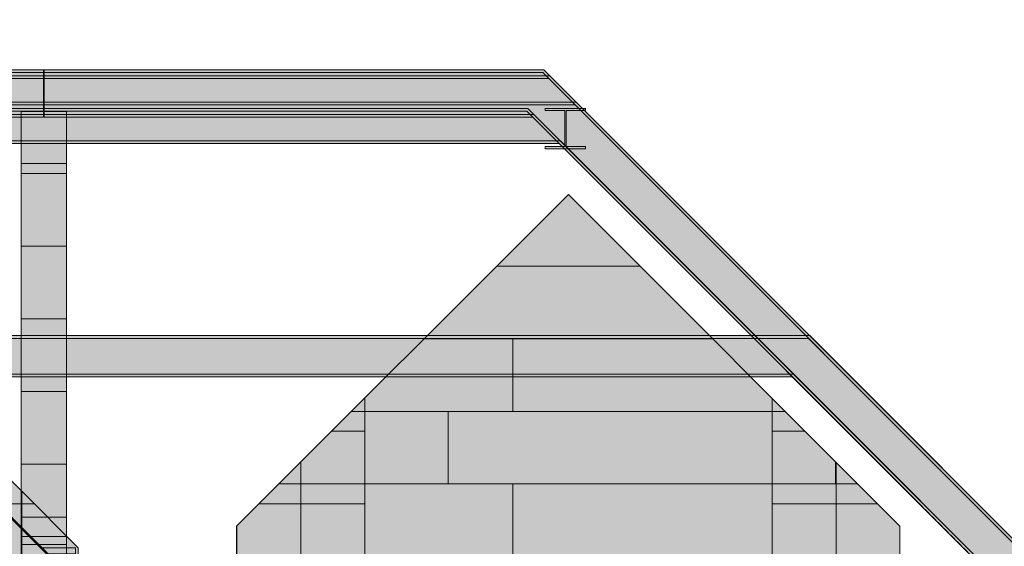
# Model space of a CAD drawing. Header units: millimetres. Extents: x -4049 to 37566, y -9915 to 31440.
# Tile 216 of 234: x 12434 to 18635, y 6490 to 9805. Entities that reach past the tile are written whole.
import ezdxf

# ---------------------------------------------------------------- set-up
doc = ezdxf.new("R2010")
doc.units = ezdxf.units.MM
doc.linetypes.add('DASHED', pattern=[1.524, 1.27, -0.254])
for name, color, linetype in [('FILL-C_9EB2DB', 7, 'Continuous'), ('FILL-EPS', 7, 'Continuous'), ('LINE-C_2E8C94', 7, 'Continuous'), ('LINE-C_337880', 7, 'Continuous'), ('LINE-STEEL', 7, 'Continuous'), ('LINE-STEEL-DASH', 7, 'DASHED')]:
    doc.layers.add(name, color=color, linetype=linetype)

msp = doc.modelspace()

# ---------------------------------------------------------------- hatches: boundary and pattern name
at = {"layer": 'FILL-C_9EB2DB', "true_color": 0x9eb2db}
h = msp.add_hatch(color=9, dxfattribs=at)
h.dxf.hatch_style = 1
h.paths.add_polyline_path([(6471.3, 6572.5), (6471.3, 6572.5), (9478, 9579.2), (12840.7, 6216.5), (12835.2, 6211), (9478, 9568.1), (6476.8, 6567)])
h = msp.add_hatch(color=9, dxfattribs=at)
h.dxf.hatch_style = 1
h.paths.add_polyline_path([(6471.3, 6572.5), (6471.3, 6572.5), (9478, 9579.2), (12840.7, 6216.5), (12835.2, 6211), (9478, 9568.1), (6476.8, 6567)])
h = msp.add_hatch(color=9, dxfattribs=at)
h.dxf.hatch_style = 1
h.paths.add_polyline_path([(6476.8, 6567), (9478, 9568.1), (12835.2, 6211), (12702.5, 6078.3), (9478, 9302.8), (6609.5, 6434.3)])
h = msp.add_hatch(color=9, dxfattribs=at)
h.dxf.hatch_style = 1
h.paths.add_polyline_path([(6476.8, 6567), (9478, 9568.1), (12835.2, 6211), (12702.5, 6078.3), (9478, 9302.8), (6609.5, 6434.3)])
h = msp.add_hatch(color=9, dxfattribs=at)
h.dxf.hatch_style = 1
h.paths.add_polyline_path([(6372.5, 9472.7), (6372.5, 9490), (12583.5, 9490), (12583.5, 9472.7)])
h = msp.add_hatch(color=9, dxfattribs=at)
h.dxf.hatch_style = 1
h.paths.add_polyline_path([(6372.5, 9472.7), (6372.5, 9490), (12583.5, 9490), (12583.5, 9472.7)])
h = msp.add_hatch(color=9, dxfattribs=at)
h.dxf.hatch_style = 1
h.paths.add_polyline_path([(12291, 9472.7), (12291, 9490), (15735.8, 9490), (19077.1, 6148.8), (19077.1, 6148.8), (19077.1, 6148.8), (19077.1, 6148.8), (19064.8, 6136.5), (15728.6, 9472.7)])
h = msp.add_hatch(color=9, dxfattribs=at)
h.dxf.hatch_style = 1
h.paths.add_polyline_path([(12291, 9490), (15735.8, 9490), (19077.1, 6148.8), (19077.1, 6148.8), (19077.1, 6148.8), (19077.1, 6148.8), (19064.8, 6136.5), (15728.6, 9472.7), (12291, 9472.7)])
h = msp.add_hatch(color=9, dxfattribs=at)
h.dxf.hatch_style = 1
h.paths.add_polyline_path([(12588.5, 9472.7), (12588.5, 9490), (15735.8, 9490), (19077.1, 6148.8), (19077.1, 6148.8), (19077.1, 6148.8), (19077.1, 6148.8), (19064.8, 6136.5), (15728.6, 9472.7)])
h = msp.add_hatch(color=9, dxfattribs=at)
h.dxf.hatch_style = 1
h.paths.add_polyline_path([(12588.5, 9490), (15735.8, 9490), (19077.1, 6148.8), (19077.1, 6148.8), (19077.1, 6148.8), (19077.1, 6148.8), (19064.8, 6136.5), (15728.6, 9472.7), (12588.5, 9472.7), (12588.5, 9490)])
h = msp.add_hatch(color=9, dxfattribs=at)
h.dxf.hatch_style = 1
h.paths.add_polyline_path([(6372.5, 9247), (6372.5, 9472.7), (12583.5, 9472.7), (12583.5, 9247)])
h = msp.add_hatch(color=9, dxfattribs=at)
h.dxf.hatch_style = 1
h.paths.add_polyline_path([(6372.5, 9472.7), (12583.5, 9472.7), (12583.5, 9247), (6372.5, 9247)])
h = msp.add_hatch(color=9, dxfattribs=at)
h.dxf.hatch_style = 1
h.paths.add_polyline_path([(6372.5, 9434.7), (6372.5, 9452), (12583.5, 9452), (12583.5, 9434.7)])
h = msp.add_hatch(color=9, dxfattribs=at)
h.dxf.hatch_style = 1
h.paths.add_polyline_path([(6372.5, 9434.7), (6372.5, 9452), (12583.5, 9452), (12583.5, 9434.7)])
h = msp.add_hatch(color=9, dxfattribs=at)
h.dxf.hatch_style = 1
h.paths.add_polyline_path([(6372.5, 9209), (6372.5, 9434.7), (12583.5, 9434.7), (12583.5, 9209)])
h = msp.add_hatch(color=9, dxfattribs=at)
h.dxf.hatch_style = 1
h.paths.add_polyline_path([(6372.5, 9434.7), (12583.5, 9434.7), (12583.5, 9209), (6372.5, 9209)])
h = msp.add_hatch(color=9, dxfattribs=at)
h.dxf.hatch_style = 1
h.paths.add_polyline_path([(12291, 9247), (12291, 9472.7), (15728.6, 9472.7), (19064.8, 6136.5), (18905.2, 5976.9), (15635.2, 9247)])
h = msp.add_hatch(color=9, dxfattribs=at)
h.dxf.hatch_style = 1
h.paths.add_polyline_path([(12291, 9472.7), (15728.6, 9472.7), (19064.8, 6136.5), (18905.2, 5976.9), (15635.2, 9247), (12291, 9247)])
h = msp.add_hatch(color=9, dxfattribs=at)
h.dxf.hatch_style = 1
h.paths.add_polyline_path([(12588.5, 9247), (12588.5, 9472.7), (15728.6, 9472.7), (19064.8, 6136.5), (18905.2, 5976.9), (15635.2, 9247)])
h = msp.add_hatch(color=9, dxfattribs=at)
h.dxf.hatch_style = 1
h.paths.add_polyline_path([(12588.5, 9472.7), (15728.6, 9472.7), (19064.8, 6136.5), (18905.2, 5976.9), (15635.2, 9247), (12588.5, 9247)])
h = msp.add_hatch(color=9, dxfattribs=at)
h.dxf.hatch_style = 1
h.paths.add_polyline_path([(12588.5, 9434.7), (12588.5, 9452), (15773.8, 9452), (19077.1, 6148.8), (19064.8, 6136.5), (15766.6, 9434.7), (12588.5, 9434.7)])
h = msp.add_hatch(color=9, dxfattribs=at)
h.dxf.hatch_style = 1
h.paths.add_polyline_path([(12588.5, 9452), (15773.8, 9452), (19077.1, 6148.8), (19064.8, 6136.5), (15766.6, 9434.7), (12588.5, 9434.7)])
h = msp.add_hatch(color=9, dxfattribs=at)
h.dxf.hatch_style = 1
h.paths.add_polyline_path([(12588.5, 9209), (12588.5, 9434.7), (15766.6, 9434.7), (19064.8, 6136.5), (18905.2, 5976.9), (15673.2, 9209)])
h = msp.add_hatch(color=9, dxfattribs=at)
h.dxf.hatch_style = 1
h.paths.add_polyline_path([(12588.5, 9434.7), (15766.6, 9434.7), (19064.8, 6136.5), (18905.2, 5976.9), (15673.2, 9209), (12588.5, 9209)])
h = msp.add_hatch(color=9, dxfattribs=at)
h.dxf.hatch_style = 1
h.paths.add_polyline_path([(6372.5, 9229.7), (6372.5, 9247), (12583.5, 9247), (12583.5, 9229.7)])
h = msp.add_hatch(color=9, dxfattribs=at)
h.dxf.hatch_style = 1
h.paths.add_polyline_path([(6372.5, 9229.7), (6372.5, 9247), (12583.5, 9247), (12583.5, 9229.7)])
h = msp.add_hatch(color=9, dxfattribs=at)
h.dxf.hatch_style = 1
h.paths.add_polyline_path([(12291, 9268.7), (12291, 9286), (15939.8, 9286), (19077.1, 6148.8), (19064.8, 6136.5), (15932.6, 9268.7), (12291, 9268.7)])
h = msp.add_hatch(color=9, dxfattribs=at)
h.dxf.hatch_style = 1
h.paths.add_polyline_path([(12291, 9286), (15939.8, 9286), (19077.1, 6148.8), (19064.8, 6136.5), (15932.6, 9268.7), (12291, 9268.7), (12291, 9286)])
h = msp.add_hatch(color=9, dxfattribs=at)
h.dxf.hatch_style = 1
h.paths.add_polyline_path([(12291, 9043), (12291, 9268.7), (15932.6, 9268.7), (19064.8, 6136.5), (18905.2, 5976.9), (15839.2, 9043)])
h = msp.add_hatch(color=9, dxfattribs=at)
h.dxf.hatch_style = 1
h.paths.add_polyline_path([(12291, 9268.7), (15932.6, 9268.7), (19064.8, 6136.5), (18905.2, 5976.9), (15839.2, 9043), (12291, 9043)])
h = msp.add_hatch(color=9, dxfattribs=at)
h.dxf.hatch_style = 1
h.paths.add_polyline_path([(12291, 9229.7), (12291, 9247), (15635.2, 9247), (18905.2, 5976.9), (18905.2, 5976.9), (18905.2, 5976.9), (18905.2, 5976.9), (18893, 5964.7), (15628, 9229.7)])
h = msp.add_hatch(color=9, dxfattribs=at)
h.dxf.hatch_style = 1
h.paths.add_polyline_path([(12291, 9247), (15635.2, 9247), (18905.2, 5976.9), (18905.2, 5976.9), (18905.2, 5976.9), (18905.2, 5976.9), (18893, 5964.7), (15628, 9229.7), (12291, 9229.7)])
h = msp.add_hatch(color=9, dxfattribs=at)
h.dxf.hatch_style = 1
h.paths.add_polyline_path([(12588.5, 9229.7), (12588.5, 9247), (15635.2, 9247), (15635.2, 9247), (15635.2, 9247), (15635.2, 9247), (18905.2, 5976.9), (18905.2, 5976.9), (18905.2, 5976.9), (18905.2, 5976.9), (18893, 5964.7), (15628, 9229.7)])
h = msp.add_hatch(color=9, dxfattribs=at)
h.dxf.hatch_style = 1
h.paths.add_polyline_path([(12588.5, 9247), (15635.2, 9247), (18905.2, 5976.9), (18905.2, 5976.9), (18905.2, 5976.9), (18905.2, 5976.9), (18893, 5964.7), (15628, 9229.7), (12588.5, 9229.7)])
h = msp.add_hatch(color=9, dxfattribs=at)
h.dxf.hatch_style = 1
h.paths.add_polyline_path([(15742.1, 9247.1), (15742.1, 9247.2), (15742.1, 9247.2), (15743.3, 9247), (15743.7, 9247), (15998.3, 9247), (15998.3, 9232.8), (15875.3, 9232.8), (15875.3, 9007.1), (15998.3, 9007.1), (15998.3, 8992.9), (15743.7, 8992.9), (15743.7, 9007.1), (15866.7, 9007.1), (15866.7, 9232.8), (15743.7, 9232.8), (15743.7, 9247)])
h = msp.add_hatch(color=9, dxfattribs=at)
h.dxf.hatch_style = 1
h.paths.add_polyline_path([(15742.1, 9247.1), (15742.1, 9247.2), (15742.1, 9247.2), (15743.3, 9247), (15743.7, 9247), (15998.3, 9247), (15998.3, 9232.8), (15875.3, 9232.8), (15875.3, 9007.1), (15998.3, 9007.1), (15998.3, 8992.9), (15743.7, 8992.9), (15743.7, 9007.1), (15866.7, 9007.1), (15866.7, 9232.8), (15743.7, 9232.8), (15743.7, 9247)])
h = msp.add_hatch(color=9, dxfattribs=at)
h.dxf.hatch_style = 1
h.paths.add_polyline_path([(15742.1, 9247.1), (15742.1, 9247.2), (15742.1, 9247.2), (15743.3, 9247), (15743.7, 9247), (15998.3, 9247), (15998.3, 9232.8), (15875.3, 9232.8), (15875.3, 9007.1), (15998.3, 9007.1), (15998.3, 8992.9), (15743.7, 8992.9), (15743.7, 9007.1), (15866.7, 9007.1), (15866.7, 9232.8), (15743.7, 9232.8), (15743.7, 9247)])
h = msp.add_hatch(color=9, dxfattribs=at)
h.dxf.hatch_style = 1
h.paths.add_polyline_path([(15743.7, 8992.9), (15743.7, 9007.1), (15866.7, 9007.1), (15866.7, 9232.8), (15743.7, 9232.8), (15743.7, 9247), (15998.3, 9247), (15998.3, 9232.8), (15875.3, 9232.8), (15875.3, 9007.1), (15998.3, 9007.1), (15998.3, 8992.9)])
h = msp.add_hatch(color=9, dxfattribs=at)
h.dxf.hatch_style = 1
h.paths.add_polyline_path([(15743.7, 8992.9), (15743.7, 9007.1), (15866.7, 9007.1), (15866.7, 9232.8), (15743.7, 9232.8), (15743.7, 9247), (15998.3, 9247), (15998.3, 9232.8), (15875.3, 9232.8), (15875.3, 9007.1), (15998.3, 9007.1), (15998.3, 8992.9)])
h = msp.add_hatch(color=9, dxfattribs=at)
h.dxf.hatch_style = 1
h.paths.add_polyline_path([(15743.7, 8992.9), (15743.7, 9007.1), (15866.7, 9007.1), (15866.7, 9232.8), (15743.7, 9232.8), (15743.7, 9247), (15998.3, 9247), (15998.3, 9232.8), (15875.3, 9232.8), (15875.3, 9007.1), (15998.3, 9007.1), (15998.3, 8992.9)])
h = msp.add_hatch(color=9, dxfattribs=at)
h.dxf.hatch_style = 1
h.paths.add_polyline_path([(15998.3, 9247), (15999.9, 9247.2), (15999.9, 9247.2), (15999.9, 9247.1)])
h = msp.add_hatch(color=9, dxfattribs=at)
h.dxf.hatch_style = 1
h.paths.add_polyline_path([(15998.3, 9247), (15999.9, 9247.2), (15999.9, 9247.2), (15999.9, 9247.1)])
h = msp.add_hatch(color=9, dxfattribs=at)
h.dxf.hatch_style = 1
h.paths.add_polyline_path([(15998.3, 9247), (15999.9, 9247.2), (15999.9, 9247.2), (15999.9, 9247.1)])
h = msp.add_hatch(color=9, dxfattribs=at)
h.dxf.hatch_style = 1
h.paths.add_polyline_path([(6372.5, 9191.7), (6372.5, 9209), (12583.5, 9209), (12583.5, 9191.7)])
h = msp.add_hatch(color=9, dxfattribs=at)
h.dxf.hatch_style = 1
h.paths.add_polyline_path([(6372.5, 9191.7), (6372.5, 9209), (12583.5, 9209), (12583.5, 9191.7)])
h = msp.add_hatch(color=9, dxfattribs=at)
h.dxf.hatch_style = 1
h.paths.add_polyline_path([(12588.5, 9191.7), (12588.5, 9209), (15673.2, 9209), (18905.2, 5976.9), (18905.2, 5976.9), (18893, 5964.7), (15666, 9191.7)])
h = msp.add_hatch(color=9, dxfattribs=at)
h.dxf.hatch_style = 1
h.paths.add_polyline_path([(12588.5, 9209), (15673.2, 9209), (18905.2, 5976.9), (18905.2, 5976.9), (18893, 5964.7), (15666, 9191.7), (12588.5, 9191.7)])
h = msp.add_hatch(color=9, dxfattribs=at)
h.dxf.hatch_style = 1
h.paths.add_polyline_path([(12291, 9025.7), (12291, 9043), (15839.2, 9043), (18905.2, 5976.9), (18905.2, 5976.9), (18905.2, 5976.9), (18893, 5964.7), (15832, 9025.7), (12291, 9025.7)])
h = msp.add_hatch(color=9, dxfattribs=at)
h.dxf.hatch_style = 1
h.paths.add_polyline_path([(12291, 9043), (15839.2, 9043), (18905.2, 5976.9), (18905.2, 5976.9), (18905.2, 5976.9), (18893, 5964.7), (15832, 9025.7), (12291, 9025.7)])
h = msp.add_hatch(color=9, dxfattribs=at)
h.dxf.hatch_style = 1
h.paths.add_polyline_path([(12241, 7798.7), (12241, 7816), (17409.8, 7816), (19077.1, 6148.8), (19064.8, 6136.5), (17402.7, 7798.7)])
h = msp.add_hatch(color=9, dxfattribs=at)
h.dxf.hatch_style = 1
h.paths.add_polyline_path([(12241, 7816), (17409.8, 7816), (19077.1, 6148.8), (19064.8, 6136.5), (17402.7, 7798.7), (12241, 7798.7), (12241, 7816)])
h = msp.add_hatch(color=9, dxfattribs=at)
h.dxf.hatch_style = 1
h.paths.add_polyline_path([(12241, 7573), (12241, 7798.7), (17402.7, 7798.7), (19064.8, 6136.5), (18905.2, 5976.9), (17309.2, 7573)])
h = msp.add_hatch(color=9, dxfattribs=at)
h.dxf.hatch_style = 1
h.paths.add_polyline_path([(12241, 7798.7), (17402.7, 7798.7), (19064.8, 6136.5), (18905.2, 5976.9), (17309.2, 7573), (12241, 7573)])
h = msp.add_hatch(color=9, dxfattribs=at)
h.dxf.hatch_style = 1
h.paths.add_polyline_path([(12241, 7555.7), (12241, 7573), (17309.2, 7573), (18905.2, 5976.9), (18893, 5964.7), (17302, 7555.7)])
h = msp.add_hatch(color=9, dxfattribs=at)
h.dxf.hatch_style = 1
h.paths.add_polyline_path([(12241, 7573), (17309.2, 7573), (18905.2, 5976.9), (18905.2, 5976.9), (18905.2, 5976.9), (18893, 5964.7), (17302, 7555.7), (12241, 7555.7)])
at = {"layer": 'FILL-EPS', "true_color": 0xccffff}
h = msp.add_hatch(color=7, dxfattribs=at)
h.dxf.hatch_style = 1
h.paths.add_polyline_path([(6508.8, 6836.1), (9478, 9805.3), (12447.3, 6836), (12447.3, 3557.6), (11696, 3557.6), (11696, 6275), (10662, 6275), (10662, 6350), (10651.9, 6511.1), (10621.7, 6669.4), (10571.9, 6822.2), (10503.4, 6967), (10417.4, 7101.2), (10315.4, 7222.6), (10199, 7329), (10070.2, 7418.7), (9931.4, 7490.1), (9784.8, 7541.9), (9633, 7573.4), (9478.5, 7584), (9324, 7573.4), (9172.2, 7541.9), (9025.6, 7490.1), (8886.8, 7418.7), (8758, 7329), (8641.6, 7222.6), (8539.6, 7101.2), (8453.6, 6967), (8385.1, 6822.2), (8335.3, 6669.4), (8305.1, 6511.1), (8295, 6350), (8295, 6275), (7261, 6275), (7261, 3557.6), (6508.8, 3557.6)])
h = msp.add_hatch(color=7, dxfattribs=at)
h.dxf.hatch_style = 1
h.paths.add_polyline_path([(6508.8, 6836.1), (9478, 9805.3), (12447.3, 6836), (12447.3, 3557.6), (11696, 3557.6), (11696, 6275), (10662, 6275), (10662, 6350), (10651.9, 6511.1), (10621.7, 6669.4), (10571.9, 6822.2), (10503.4, 6967), (10417.4, 7101.2), (10315.4, 7222.6), (10199, 7329), (10070.2, 7418.7), (9931.4, 7490.1), (9784.8, 7541.9), (9633, 7573.4), (9478.5, 7584), (9324, 7573.4), (9172.2, 7541.9), (9025.6, 7490.1), (8886.8, 7418.7), (8758, 7329), (8641.6, 7222.6), (8539.6, 7101.2), (8453.6, 6967), (8385.1, 6822.2), (8335.3, 6669.4), (8305.1, 6511.1), (8295, 6350), (8295, 6275), (7261, 6275), (7261, 3557.6), (6508.8, 3557.6)])
at = {"layer": 'FILL-EPS', "true_color": 0xc0f0f0}
h = msp.add_hatch(color=254, dxfattribs=at)
h.dxf.hatch_style = 1
h.paths.add_polyline_path([(12443, 6674.1), (12443, 9227), (12728.8, 9227), (12728.8, 6674.1)])
at = {"layer": 'FILL-EPS', "true_color": 0xccffff}
h = msp.add_hatch(color=7, dxfattribs=at)
h.dxf.hatch_style = 1
h.paths.add_polyline_path([(12443, 3350), (12443, 9227), (12728.8, 9227), (12728.8, 3350)])
h = msp.add_hatch(color=7, dxfattribs=at)
h.dxf.hatch_style = 1
h.paths.add_polyline_path([(12443, 6500), (12443, 8900.5), (12728.8, 8900.5), (12728.8, 6500)])
h = msp.add_hatch(color=7, dxfattribs=at)
h.dxf.hatch_style = 1
h.paths.add_polyline_path([(12443, 8900.5), (12728.8, 8900.5), (12728.8, 6500), (12443, 6500)])
h = msp.add_hatch(color=7, dxfattribs=at)
h.dxf.hatch_style = 1
h.paths.add_polyline_path([(13800.5, 6615.8), (15890, 8705.3), (17978, 6617.3), (17978, 6425), (13800.5, 6425)])
h = msp.add_hatch(color=7, dxfattribs=at)
h.dxf.hatch_style = 1
h.paths.add_polyline_path([(13800.5, 6425), (13800.5, 6615.8), (15890, 8705.3), (17978, 6617.3), (17978, 6425)])
h = msp.add_hatch(color=7, dxfattribs=at)
h.dxf.hatch_style = 1
h.paths.add_polyline_path([(12447.3, 6836), (12448.8, 6836.5), (12448.8, 6836.4), (12448.9, 6836.3), (12448.9, 6836.1), (12448.9, 6836.1)])
h = msp.add_hatch(color=7, dxfattribs=at)
h.dxf.hatch_style = 1
h.paths.add_polyline_path([(12447.3, 6836), (12448.8, 6836.3), (12448.8, 6836.3), (12448.9, 6836.2), (12448.9, 6836.1), (12448.9, 6836.1)])
h = msp.add_hatch(color=7, dxfattribs=at)
h.dxf.hatch_style = 1
h.paths.add_polyline_path([(12447.3, 6836), (12803.1, 6480.2), (12803.1, 3557.6), (12447.3, 3557.6)])
h = msp.add_hatch(color=7, dxfattribs=at)
h.dxf.hatch_style = 1
h.paths.add_polyline_path([(12447.3, 6836), (12447.5, 6835.8), (12803.1, 6480.2), (12803.1, 3557.6), (12447.5, 3557.6), (12447.3, 3556), (12447.3, 3556)])
h = msp.add_hatch(color=7, dxfattribs=at)
h.dxf.hatch_style = 1
h.paths.add_polyline_path([(12443, 6674.1), (12728.8, 6674.1), (12728.8, 3350), (12443, 3350)])

# ---------------------------------------------------------------- linework, layer by layer
at = {"layer": 'LINE-C_2E8C94', "lineweight": 5}
msp.add_lwpolyline([(9478, 9805.3), (12447.3, 6836), (12447.3, 3557.6), (11696, 3557.6)], dxfattribs=at)
msp.add_lwpolyline([(9478, 9805.3), (12447.3, 6836), (12447.3, 3557.6), (11696, 3557.6)], dxfattribs=at)
for points in [[(12443, 6674.1), (12443, 9227), (12728.8, 9227), (12728.8, 6674.1)], [(12443, 3350), (12443, 9227), (12728.8, 9227), (12728.8, 3350)], [(12443, 6500), (12443, 8900.5), (12728.8, 8900.5), (12728.8, 6500)], [(12443, 8900.5), (12728.8, 8900.5), (12728.8, 6500), (12443, 6500)], [(13800.5, 6615.8), (13800.5, 6615.8), (15890, 8705.3), (17978, 6617.3), (17978, 6617.3), (17978, 6425), (17978, 6425), (17978, 6425), (17978, 6425), (13800.5, 6425)], [(13800.5, 6425), (13800.5, 6615.8), (13800.5, 6615.8), (15890, 8705.3), (17978, 6617.3), (17978, 6617.3), (17978, 6617.3), (17978, 6617.3), (17978, 6617.3), (17978, 6425)], [(12447.3, 6836), (12448.8, 6836.5), (12448.8, 6836.4), (12448.9, 6836.3), (12448.9, 6836.1), (12448.9, 6836.1)], [(12447.3, 6836), (12448.8, 6836.3), (12448.8, 6836.3), (12448.9, 6836.2), (12448.9, 6836.1), (12448.9, 6836.1)], [(12447.3, 6836), (12803.1, 6480.2), (12803.1, 3557.6), (12803.1, 3557.6), (12447.3, 3557.6)], [(12447.3, 6836), (12447.5, 6835.8), (12447.5, 6835.8), (12803.1, 6480.2), (12803.1, 6480.2), (12803.1, 3557.6), (12447.5, 3557.6), (12447.3, 3556), (12447.3, 3556)], [(12443, 6674.1), (12728.8, 6674.1), (12728.8, 3350), (12728.8, 3350), (12443, 3350), (12443, 6674.1)], [(17978, 6617.3), (17978, 6617.3), (17978, 6617.3)]]:
    msp.add_lwpolyline(points, close=True, dxfattribs=at)
at = {"layer": 'LINE-C_337880', "lineweight": 5}
for p, q in [((12444, 8836.4), (12727.8, 8836.4)), ((12444, 8836.4), (12727.8, 8836.4)), ((12444, 8836.4), (12727.8, 8836.4)), ((12444, 8379.2), (12727.8, 8379.2)), ((12444, 8379.2), (12727.8, 8379.2)), ((12444, 8379.2), (12727.8, 8379.2)), ((15439.9, 8253.8), (16340.1, 8253.8)), ((15439.9, 8253.8), (16340.1, 8253.8)), ((12444, 7922), (12727.8, 7922)), ((12444, 7922), (12727.8, 7922)), ((12444, 7922), (12727.8, 7922)), ((14982.7, 7796.6), (15539.6, 7796.6)), ((14982.7, 7796.6), (15539.6, 7796.6)), ((15539.6, 7339.4), (15539.6, 7796.6)), ((15539.6, 7796.6), (16797.3, 7796.6)), ((15539.6, 7339.4), (15539.6, 7796.6)), ((15539.6, 7796.6), (16797.3, 7796.6)), ((12444, 7464.8), (12727.8, 7464.8)), ((12444, 7464.8), (12727.8, 7464.8)), ((12444, 7464.8), (12727.8, 7464.8)), ((14608.5, 7339.4), (14608.5, 7422.4)), ((14608.5, 7339.4), (14608.5, 7422.4)), ((17172.4, 7339.4), (17172.4, 7421.5)), ((17172.4, 7339.4), (17172.4, 7421.5)), ((14525.5, 7339.4), (14608.5, 7339.4)), ((14525.5, 7339.4), (14608.5, 7339.4)), ((14608.5, 7215.2), (14608.5, 7339.4)), ((14608.5, 7339.4), (15133.2, 7339.4)), ((14608.5, 7215.2), (14608.5, 7339.4)), ((14608.5, 7339.4), (15133.2, 7339.4)), ((15133.2, 6882.2), (15133.2, 7339.4)), ((15133.2, 7339.4), (15539.6, 7339.4)), ((15133.2, 6882.2), (15133.2, 7339.4)), ((15133.2, 7339.4), (15539.6, 7339.4)), ((15539.6, 7339.4), (17172.4, 7339.4)), ((15539.6, 7339.4), (17172.4, 7339.4)), ((17172.4, 7215.2), (17172.4, 7339.4)), ((17172.4, 7339.4), (17254.5, 7339.4)), ((17172.4, 7215.2), (17172.4, 7339.4)), ((17172.4, 7339.4), (17254.5, 7339.4)), ((14401.3, 7215.2), (14608.5, 7215.2)), ((14401.3, 7215.2), (14608.5, 7215.2)), ((14608.5, 6882.2), (14608.5, 7215.2)), ((14608.5, 6882.2), (14608.5, 7215.2)), ((17172.4, 6882.2), (17172.4, 7215.2)), ((17172.4, 7215.2), (17378.7, 7215.2)), ((17172.4, 6882.2), (17172.4, 7215.2)), ((17172.4, 7215.2), (17378.7, 7215.2)), ((12444, 7007.6), (12727.8, 7007.6)), ((12444, 7007.6), (12727.8, 7007.6)), ((12444, 7007.6), (12727.8, 7007.6)), ((14205.7, 6882.2), (14205.7, 7019.6)), ((14205.7, 6882.2), (14205.7, 7019.6)), ((17571.6, 6882.2), (17571.6, 7022.3)), ((17571.6, 6882.2), (17571.6, 7022.3)), ((17575.2, 6882.2), (17575.2, 7018.7)), ((17575.2, 6882.2), (17575.2, 7018.7)), ((14068.3, 6882.2), (14205.7, 6882.2)), ((14068.3, 6882.2), (14205.7, 6882.2)), ((14205.7, 6758), (14205.7, 6882.2)), ((14205.7, 6882.2), (14608.5, 6882.2)), ((14205.7, 6758), (14205.7, 6882.2)), ((14205.7, 6882.2), (14608.5, 6882.2)), ((14608.5, 6758), (14608.5, 6882.2)), ((14608.5, 6882.2), (15133.2, 6882.2)), ((14608.5, 6758), (14608.5, 6882.2)), ((14608.5, 6882.2), (15133.2, 6882.2)), ((15133.2, 6882.2), (15539.6, 6882.2)), ((15133.2, 6882.2), (15539.6, 6882.2)), ((15539.6, 6426), (15539.6, 6882.2)), ((15539.6, 6882.2), (17172.4, 6882.2)), ((15539.6, 6426), (15539.6, 6882.2)), ((15539.6, 6882.2), (17172.4, 6882.2)), ((17172.4, 6758), (17172.4, 6882.2)), ((17172.4, 6882.2), (17571.6, 6882.2)), ((17172.4, 6758), (17172.4, 6882.2)), ((17172.4, 6882.2), (17571.6, 6882.2)), ((17575.2, 6758), (17575.2, 6882.2)), ((17575.2, 6882.2), (17711.7, 6882.2)), ((17575.2, 6758), (17575.2, 6882.2)), ((17575.2, 6882.2), (17711.7, 6882.2)), ((11710.9, 6758), (12446.3, 6758)), ((11710.9, 6758), (12446.3, 6758)), ((12448.3, 6758), (12523.9, 6758)), ((12448.3, 6758), (12523.9, 6758)), ((13944.1, 6758), (14205.7, 6758)), ((13944.1, 6758), (14205.7, 6758)), ((14205.7, 6426), (14205.7, 6758)), ((14205.7, 6758), (14608.5, 6758)), ((14205.7, 6426), (14205.7, 6758)), ((14205.7, 6758), (14608.5, 6758)), ((14608.5, 6426), (14608.5, 6758)), ((14608.5, 6426), (14608.5, 6758)), ((17172.4, 6426), (17172.4, 6758)), ((17172.4, 6758), (17575.2, 6758)), ((17172.4, 6426), (17172.4, 6758)), ((17172.4, 6758), (17575.2, 6758)), ((17575.2, 6426), (17575.2, 6758)), ((17575.2, 6758), (17835.9, 6758)), ((17575.2, 6426), (17575.2, 6758)), ((17575.2, 6758), (17835.9, 6758)), ((12447.5, 6550.4), (12447.5, 6673.1)), ((13802.9, 6426), (13802.9, 6616.8)), ((13802.9, 6426), (13802.9, 6616.8)), ((12444, 6550.4), (12727.8, 6550.4)), ((12444, 6550.4), (12727.8, 6550.4)), ((12444, 6550.4), (12727.8, 6550.4)), ((12447.5, 6300.8), (12447.5, 6550.4)), ((12447.5, 6550.4), (12727.8, 6550.4))]:
    msp.add_line(p, q, dxfattribs=at)
at = {"layer": 'LINE-STEEL', "lineweight": 5}
for points in [[(6471.3, 6572.5), (6471.3, 6572.5), (9478, 9579.2), (12840.7, 6216.5), (12835.2, 6211), (9478, 9568.1), (6476.8, 6567)], [(6471.3, 6572.5), (6471.3, 6572.5), (9478, 9579.2), (12840.7, 6216.5), (12835.2, 6211), (9478, 9568.1), (6476.8, 6567)], [(6476.8, 6567), (9478, 9568.1), (12835.2, 6211), (12835.2, 6211), (12702.5, 6078.3), (9478, 9302.8), (6609.5, 6434.3)], [(6476.8, 6567), (9478, 9568.1), (12835.2, 6211), (12835.2, 6211), (12702.5, 6078.3), (9478, 9302.8), (6609.5, 6434.3)], [(6372.5, 9472.7), (6372.5, 9490), (12583.5, 9490), (12583.5, 9490), (12583.5, 9472.7), (6372.5, 9472.7)], [(6372.5, 9472.7), (6372.5, 9490), (12583.5, 9490), (12583.5, 9472.7)], [(12291, 9472.7), (12291, 9490), (15735.8, 9490), (15735.8, 9490), (19077.1, 6148.8), (19077.1, 6148.8), (19077.1, 6148.8), (19077.1, 6148.8), (19077.1, 6148.8), (19064.8, 6136.5), (15728.6, 9472.7), (12291, 9472.7)], [(12291, 9490), (15735.8, 9490), (19077.1, 6148.8), (19077.1, 6148.8), (19077.1, 6148.8), (19077.1, 6148.8), (19077.1, 6148.8), (19064.8, 6136.5), (15728.6, 9472.7), (12291, 9472.7)], [(12588.5, 9472.7), (12588.5, 9490), (15735.8, 9490), (15735.8, 9490), (19077.1, 6148.8), (19077.1, 6148.8), (19077.1, 6148.8), (19077.1, 6148.8), (19077.1, 6148.8), (19064.8, 6136.5), (15728.6, 9472.7)], [(12588.5, 9490), (15735.8, 9490), (19077.1, 6148.8), (19077.1, 6148.8), (19077.1, 6148.8), (19077.1, 6148.8), (19077.1, 6148.8), (19064.8, 6136.5), (15728.6, 9472.7), (12588.5, 9472.7), (12588.5, 9490)], [(6372.5, 9247), (6372.5, 9472.7), (12583.5, 9472.7), (12583.5, 9472.7), (12583.5, 9247), (6372.5, 9247)], [(6372.5, 9472.7), (6372.5, 9472.7), (12583.5, 9472.7), (12583.5, 9247), (12583.5, 9247), (6372.5, 9247)], [(6372.5, 9434.7), (6372.5, 9452), (12583.5, 9452), (12583.5, 9452), (12583.5, 9434.7), (6372.5, 9434.7)], [(6372.5, 9434.7), (6372.5, 9452), (12583.5, 9452), (12583.5, 9434.7)], [(6372.5, 9209), (6372.5, 9434.7), (12583.5, 9434.7), (12583.5, 9434.7), (12583.5, 9209), (6372.5, 9209)], [(6372.5, 9434.7), (6372.5, 9434.7), (12583.5, 9434.7), (12583.5, 9209), (12583.5, 9209), (6372.5, 9209)], [(12291, 9247), (12291, 9472.7), (15728.6, 9472.7), (15728.6, 9472.7), (15728.6, 9472.7), (15728.6, 9472.7), (15728.6, 9472.7), (15728.6, 9472.7), (19064.8, 6136.5), (19064.8, 6136.5), (18905.2, 5976.9), (15635.2, 9247)], [(12291, 9472.7), (12291, 9472.7), (15728.6, 9472.7), (15728.6, 9472.7), (15728.6, 9472.7), (19064.8, 6136.5), (19064.8, 6136.5), (18905.2, 5976.9), (15635.2, 9247), (12291, 9247)], [(12588.5, 9247), (12588.5, 9472.7), (15728.6, 9472.7), (15728.6, 9472.7), (19064.8, 6136.5), (19064.8, 6136.5), (18905.2, 5976.9), (15635.2, 9247)], [(12588.5, 9472.7), (12588.5, 9472.7), (15728.6, 9472.7), (15728.6, 9472.7), (15728.6, 9472.7), (19064.8, 6136.5), (19064.8, 6136.5), (18905.2, 5976.9), (15635.2, 9247), (12588.5, 9247)], [(12588.5, 9434.7), (12588.5, 9452), (15773.8, 9452), (15773.8, 9452), (19077.1, 6148.8), (19064.8, 6136.5), (15766.6, 9434.7), (12588.5, 9434.7)], [(12588.5, 9452), (15773.8, 9452), (19077.1, 6148.8), (19064.8, 6136.5), (15766.6, 9434.7), (12588.5, 9434.7)], [(12588.5, 9209), (12588.5, 9434.7), (15766.6, 9434.7), (15766.6, 9434.7), (15766.6, 9434.7), (15766.6, 9434.7), (15766.6, 9434.7), (19064.8, 6136.5), (18905.2, 5976.9), (15673.2, 9209), (12588.5, 9209)], [(12588.5, 9434.7), (12588.5, 9434.7), (15766.6, 9434.7), (15766.6, 9434.7), (15766.6, 9434.7), (19064.8, 6136.5), (18905.2, 5976.9), (15673.2, 9209), (12588.5, 9209)], [(6372.5, 9229.7), (6372.5, 9247), (12583.5, 9247), (12583.5, 9247), (12583.5, 9229.7), (6372.5, 9229.7)], [(6372.5, 9229.7), (6372.5, 9247), (12583.5, 9247), (12583.5, 9229.7)], [(12291, 9268.7), (12291, 9286), (15939.8, 9286), (15939.8, 9286), (19077.1, 6148.8), (19064.8, 6136.5), (15932.6, 9268.7), (12291, 9268.7)], [(12291, 9286), (15939.8, 9286), (19077.1, 6148.8), (19064.8, 6136.5), (15932.6, 9268.7), (12291, 9268.7), (12291, 9286)], [(12291, 9043), (12291, 9268.7), (15932.6, 9268.7), (15932.6, 9268.7), (19064.8, 6136.5), (19064.8, 6136.5), (19064.8, 6136.5), (19064.8, 6136.5), (19064.8, 6136.5), (18905.2, 5976.9), (15839.2, 9043), (12291, 9043)], [(12291, 9268.7), (12291, 9268.7), (12291, 9268.7), (15932.6, 9268.7), (15932.6, 9268.7), (15932.6, 9268.7), (19064.8, 6136.5), (19064.8, 6136.5), (19064.8, 6136.5), (19064.8, 6136.5), (19064.8, 6136.5), (18905.2, 5976.9), (15839.2, 9043), (12291, 9043), (12291, 9268.7)], [(12291, 9229.7), (12291, 9247), (15635.2, 9247), (18905.2, 5976.9), (18905.2, 5976.9), (18905.2, 5976.9), (18905.2, 5976.9), (18893, 5964.7), (15628, 9229.7)], [(12291, 9247), (15635.2, 9247), (15635.2, 9247), (15635.2, 9247), (18905.2, 5976.9), (18905.2, 5976.9), (18905.2, 5976.9), (18905.2, 5976.9), (18893, 5964.7), (15628, 9229.7), (12291, 9229.7)], [(12588.5, 9229.7), (12588.5, 9247), (15635.2, 9247), (15635.2, 9247), (15635.2, 9247), (15635.2, 9247), (15635.2, 9247), (18905.2, 5976.9), (18905.2, 5976.9), (18905.2, 5976.9), (18905.2, 5976.9), (18893, 5964.7), (15628, 9229.7)], [(12588.5, 9247), (15635.2, 9247), (15635.2, 9247), (15635.2, 9247), (18905.2, 5976.9), (18905.2, 5976.9), (18905.2, 5976.9), (18905.2, 5976.9), (18893, 5964.7), (15628, 9229.7), (12588.5, 9229.7)], [(15742.1, 9247.1), (15742.1, 9247.2), (15742.1, 9247.2), (15743.3, 9247), (15743.7, 9247), (15998.3, 9247), (15998.3, 9232.8), (15875.3, 9232.8), (15875.3, 9007.1), (15998.3, 9007.1), (15998.3, 8992.9), (15743.7, 8992.9), (15743.7, 9007.1), (15866.7, 9007.1), (15866.7, 9232.8), (15743.7, 9232.8), (15743.7, 9247)], [(15742.1, 9247.1), (15742.1, 9247.2), (15742.1, 9247.2), (15743.3, 9247), (15743.7, 9247), (15998.3, 9247), (15998.3, 9232.8), (15875.3, 9232.8), (15875.3, 9007.1), (15998.3, 9007.1), (15998.3, 8992.9), (15743.7, 8992.9), (15743.7, 9007.1), (15866.7, 9007.1), (15866.7, 9232.8), (15743.7, 9232.8), (15743.7, 9247)], [(15742.1, 9247.1), (15742.1, 9247.2), (15742.1, 9247.2), (15743.3, 9247), (15743.7, 9247), (15998.3, 9247), (15998.3, 9232.8), (15875.3, 9232.8), (15875.3, 9007.1), (15998.3, 9007.1), (15998.3, 8992.9), (15743.7, 8992.9), (15743.7, 9007.1), (15866.7, 9007.1), (15866.7, 9232.8), (15743.7, 9232.8), (15743.7, 9247)], [(15743.7, 8992.9), (15743.7, 9007.1), (15866.7, 9007.1), (15866.7, 9232.8), (15743.7, 9232.8), (15743.7, 9247), (15998.3, 9247), (15998.3, 9247), (15998.3, 9232.8), (15875.3, 9232.8), (15875.3, 9007.1), (15998.3, 9007.1), (15998.3, 8992.9)], [(15743.7, 8992.9), (15743.7, 9007.1), (15866.7, 9007.1), (15866.7, 9232.8), (15743.7, 9232.8), (15743.7, 9247), (15998.3, 9247), (15998.3, 9247), (15998.3, 9232.8), (15875.3, 9232.8), (15875.3, 9007.1), (15998.3, 9007.1), (15998.3, 8992.9)], [(15743.7, 8992.9), (15743.7, 9007.1), (15866.7, 9007.1), (15866.7, 9232.8), (15743.7, 9232.8), (15743.7, 9247), (15998.3, 9247), (15998.3, 9247), (15998.3, 9232.8), (15875.3, 9232.8), (15875.3, 9007.1), (15998.3, 9007.1), (15998.3, 8992.9)], [(15998.3, 9247), (15999.9, 9247.2), (15999.9, 9247.2), (15999.9, 9247.1)], [(15998.3, 9247), (15999.9, 9247.2), (15999.9, 9247.2), (15999.9, 9247.1)], [(15998.3, 9247), (15999.9, 9247.2), (15999.9, 9247.2), (15999.9, 9247.1)], [(6372.5, 9191.7), (6372.5, 9209), (12583.5, 9209), (12583.5, 9209), (12583.5, 9191.7), (6372.5, 9191.7)], [(6372.5, 9191.7), (6372.5, 9209), (12583.5, 9209), (12583.5, 9191.7)], [(12588.5, 9191.7), (12588.5, 9209), (15673.2, 9209), (15673.2, 9209), (15673.2, 9209), (15673.2, 9209), (18905.2, 5976.9), (18905.2, 5976.9), (18905.2, 5976.9), (18893, 5964.7), (15666, 9191.7), (12588.5, 9191.7)], [(12588.5, 9209), (15673.2, 9209), (15673.2, 9209), (15673.2, 9209), (18905.2, 5976.9), (18905.2, 5976.9), (18905.2, 5976.9), (18893, 5964.7), (15666, 9191.7), (12588.5, 9191.7)], [(12291, 9025.7), (12291, 9043), (15839.2, 9043), (18905.2, 5976.9), (18905.2, 5976.9), (18905.2, 5976.9), (18905.2, 5976.9), (18893, 5964.7), (15832, 9025.7), (12291, 9025.7)], [(12291, 9043), (15839.2, 9043), (18905.2, 5976.9), (18905.2, 5976.9), (18905.2, 5976.9), (18905.2, 5976.9), (18893, 5964.7), (15832, 9025.7), (12291, 9025.7)], [(12241, 7798.7), (12241, 7816), (17409.8, 7816), (19077.1, 6148.8), (19064.8, 6136.5), (17402.7, 7798.7)], [(12241, 7816), (17409.8, 7816), (17409.8, 7816), (19077.1, 6148.8), (19064.8, 6136.5), (17402.7, 7798.7), (12241, 7798.7), (12241, 7816)], [(12241, 7573), (12241, 7798.7), (17402.7, 7798.7), (17402.7, 7798.7), (17402.7, 7798.7), (19064.8, 6136.5), (18905.2, 5976.9), (17309.2, 7573)], [(12241, 7798.7), (12241, 7798.7), (17402.7, 7798.7), (17402.7, 7798.7), (17402.7, 7798.7), (17402.7, 7798.7), (19064.8, 6136.5), (18905.2, 5976.9), (17309.2, 7573), (12241, 7573)], [(12241, 7555.7), (12241, 7573), (17309.2, 7573), (18905.2, 5976.9), (18893, 5964.7), (17302, 7555.7)], [(12241, 7573), (17309.2, 7573), (18905.2, 5976.9), (18905.2, 5976.9), (18905.2, 5976.9), (18905.2, 5976.9), (18905.2, 5976.9), (18893, 5964.7), (17302, 7555.7), (12241, 7555.7)]]:
    msp.add_lwpolyline(points, close=True, dxfattribs=at)
at = {"layer": 'LINE-STEEL-DASH', "lineweight": 5}
for points in [[(6372.5, 9490), (7020, 9490), (7030, 9490), (9388.8, 9490), (9478, 9579.2), (9567.2, 9490), (12281, 9490), (12291, 9490), (12583.5, 9490), (12588.5, 9490), (15735.8, 9490), (15773.8, 9452), (15978.8, 9247), (15998.3, 9247), (15998.3, 9232.8), (15993, 9232.8), (16505, 8720.8), (18746.8, 6479)], [(9974.4, 9082.8), (12578.2, 6479), (12785.5, 6479), (12785.5, 6442.5), (12614.7, 6442.5), (12840.7, 6216.5), (12835.2, 6211), (12746.1, 6121.9), (12785.5, 6121.9), (12785.5, 6085.4), (12709.6, 6085.4), (12702.5, 6078.3), (12697, 6072.8), (12684.4, 6085.4), (12386.5, 6085.4)], [(12241, 7816), (17041.7, 7816), (15864.8, 8992.9), (15743.7, 8992.9), (15743.7, 9007.1), (15850.6, 9007.1), (15832, 9025.7), (12291, 9025.7)], [(18893, 5964.7), (17302, 7555.7), (12241, 7555.7)]]:
    msp.add_lwpolyline(points, dxfattribs=at)
msp.add_lwpolyline([(15999.9, 9247.2), (15999.9, 9247.2), (15999.9, 9247.1), (15998.3, 9247)], close=True, dxfattribs=at)

doc.saveas('drawing.dxf')
